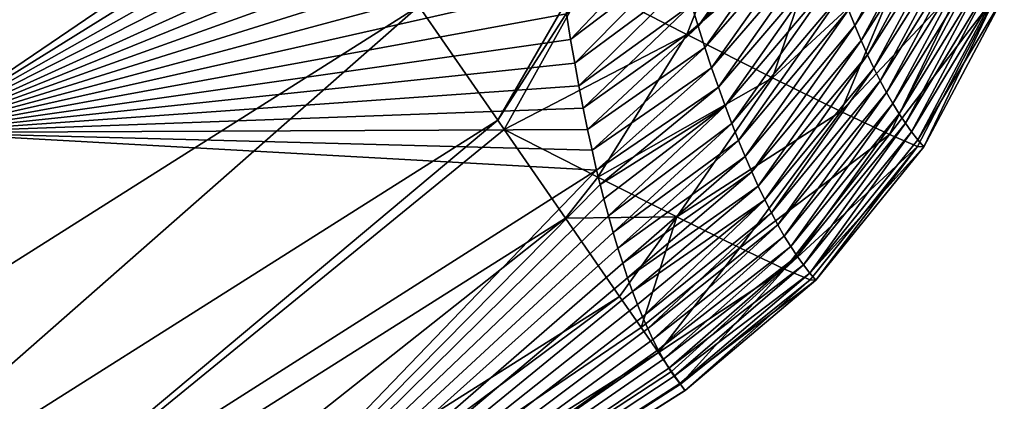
# Model space of a CAD drawing. Header units: metres. Extents: x -101 to 101, y -261 to 23.
# Tile 83 of 256: x -63.798 to -61.607, y -20.549 to -19.699. Entities that reach past the tile are written whole.
import ezdxf

# ---------------------------------------------------------------- set-up
doc = ezdxf.new("R2010")
doc.units = ezdxf.units.M
doc.layers.add('solid_505151_K2442K1000C34', color=7, linetype='CONTINUOUS')

msp = doc.modelspace()

# ---------------------------------------------------------------- linework, layer by layer
at = {"layer": 'solid_505151_K2442K1000C34'}
for points in [[(-64.546516, -20.704044, 102.4142), (-62.909946, -19.668598, 102.4142), (-65.408676, -17.093513, 104.159546)], [(-62.654388, -19.01897, 86.700592), (-64.0233, -19.950197, 86.734787), (-64.437912, -18.688602, 79.883408)], [(-62.648846, -19.094606, 87.109161), (-64.0233, -19.950197, 86.734787), (-62.654388, -19.01897, 86.700592)], [(-62.648846, -19.094606, 87.109161), (-62.642841, -19.169579, 87.525475), (-64.0233, -19.950197, 86.734787)], [(-62.642841, -19.169579, 87.525475), (-62.636345, -19.2437, 87.949165), (-64.0233, -19.950197, 86.734787)], [(-62.636345, -19.2437, 87.949165), (-62.629299, -19.316786, 88.379875), (-64.0233, -19.950197, 86.734787)], [(-62.629299, -19.316786, 88.379875), (-62.622536, -19.380817, 88.768837), (-64.0233, -19.950197, 86.734787)], [(-61.953529, -19.67672, 95.328644), (-61.757267, -19.374544, 95.753784), (-61.939293, -19.711834, 95.764641)], [(-61.939293, -19.711834, 95.764641), (-61.757267, -19.374544, 95.753784), (-61.743473, -19.407869, 96.19149)], [(-62.622536, -19.380817, 88.768837), (-62.615257, -19.443758, 89.162819), (-64.0233, -19.950197, 86.734787)], [(-62.053154, -19.380497, 92.281036), (-62.287907, -19.713408, 92.644363), (-62.302811, -19.664448, 92.205711)], [(-62.053154, -19.380497, 92.281036), (-62.038994, -19.428284, 92.715889), (-62.287907, -19.713408, 92.644363)], [(-61.939293, -19.711834, 95.764641), (-61.743473, -19.407869, 96.19149), (-61.925087, -19.745174, 96.200775)], [(-61.925087, -19.745174, 96.200775), (-61.743473, -19.407869, 96.19149), (-61.729679, -19.43943, 96.629326)], [(-62.038994, -19.428284, 92.715889), (-62.272984, -19.760471, 93.083199), (-62.287907, -19.713408, 92.644363)], [(-62.038994, -19.428284, 92.715889), (-62.024792, -19.47423, 93.150925), (-62.272984, -19.760471, 93.083199)], [(-61.925087, -19.745174, 96.200775), (-61.729679, -19.43943, 96.629326), (-61.910915, -19.776749, 96.637032)], [(-61.910915, -19.776749, 96.637032), (-61.729679, -19.43943, 96.629326), (-61.715897, -19.469227, 97.067299)], [(-62.615257, -19.443758, 89.162819), (-62.607437, -19.505526, 89.561768), (-64.0233, -19.950197, 86.734787)], [(-62.313286, -19.731571, 102.063965), (-62.122505, -19.827955, 101.812279), (-61.997814, -19.462896, 101.899895)], [(-62.240982, -19.546597, 102.102554), (-62.313286, -19.731571, 102.063965), (-61.997814, -19.462896, 101.899895)], [(-62.122505, -19.827955, 101.812279), (-61.822708, -19.550259, 101.602928), (-61.997814, -19.462896, 101.899895)], [(-62.024792, -19.47423, 93.150925), (-62.25806, -19.805653, 93.522209), (-62.272984, -19.760471, 93.083199)], [(-62.024792, -19.47423, 93.150925), (-62.010559, -19.518349, 93.586143), (-62.25806, -19.805653, 93.522209)], [(-61.910915, -19.776749, 96.637032), (-61.715897, -19.469227, 97.067299), (-61.896782, -19.806562, 97.07341)], [(-61.896782, -19.806562, 97.07341), (-61.715897, -19.469227, 97.067299), (-61.702129, -19.497267, 97.505379)], [(-62.607437, -19.505526, 89.561768), (-62.599148, -19.566444, 89.967728), (-64.0233, -19.950197, 86.734787)], [(-62.347309, -19.506069, 90.890907), (-62.57201, -19.742922, 91.22229), (-62.581394, -19.685337, 90.798973)], [(-62.347309, -19.506069, 90.890907), (-62.332527, -19.560797, 91.328972), (-62.57201, -19.742922, 91.22229)], [(-61.896782, -19.806562, 97.07341), (-61.702129, -19.497267, 97.505379), (-61.882698, -19.834618, 97.509903)], [(-61.882698, -19.834618, 97.509903), (-61.702129, -19.497267, 97.505379), (-61.688377, -19.523552, 97.943581)], [(-62.010559, -19.518349, 93.586143), (-62.243141, -19.848959, 93.961395), (-62.25806, -19.805653, 93.522209)], [(-62.010559, -19.518349, 93.586143), (-61.996311, -19.560648, 94.02153), (-62.243141, -19.848959, 93.961395)], [(-61.882698, -19.834618, 97.509903), (-61.688377, -19.523552, 97.943581), (-61.868664, -19.860918, 97.946503)], [(-61.868664, -19.860918, 97.946503), (-61.688377, -19.523552, 97.943581), (-61.674656, -19.548088, 98.381882)], [(-62.240982, -19.546597, 102.102554), (-62.537849, -19.616579, 102.276787), (-62.313286, -19.731571, 102.063965)], [(-62.122505, -19.827955, 101.812279), (-61.970795, -19.902941, 101.528732), (-61.822708, -19.550259, 101.602928)], [(-61.970795, -19.902941, 101.528732), (-61.696774, -19.610687, 101.276131), (-61.822708, -19.550259, 101.602928)], [(-61.868664, -19.860918, 97.946503), (-61.674656, -19.548088, 98.381882), (-61.854683, -19.885471, 98.383209)], [(-61.854683, -19.885471, 98.383209), (-61.674656, -19.548088, 98.381882), (-61.660961, -19.570879, 98.82029)], [(-62.599148, -19.566444, 89.967728), (-62.59045, -19.626448, 90.380455), (-64.0233, -19.950197, 86.734787)], [(-62.332527, -19.560797, 91.328972), (-62.562981, -19.795309, 91.620667), (-62.57201, -19.742922, 91.22229)], [(-62.332527, -19.560797, 91.328972), (-62.317692, -19.613583, 91.767242), (-62.562981, -19.795309, 91.620667)], [(-61.996311, -19.560648, 94.02153), (-62.228237, -19.890402, 94.400734), (-62.243141, -19.848959, 93.961395)], [(-61.996311, -19.560648, 94.02153), (-61.982048, -19.601135, 94.457085), (-62.228237, -19.890402, 94.400734)], [(-61.854683, -19.885471, 98.383209), (-61.660961, -19.570879, 98.82029), (-61.840767, -19.908279, 98.820007)], [(-61.840767, -19.908279, 98.820007), (-61.660961, -19.570879, 98.82029), (-61.647305, -19.591928, 99.258789)], [(-61.840767, -19.908279, 98.820007), (-61.647305, -19.591928, 99.258789), (-61.826916, -19.929348, 99.256897)], [(-61.826916, -19.929348, 99.256897), (-61.647305, -19.591928, 99.258789), (-61.633686, -19.611242, 99.697372)], [(-62.537849, -19.616579, 102.276787), (-62.734245, -19.92289, 102.206451), (-62.719849, -19.943724, 102.18541)], [(-62.560711, -19.620802, 102.287598), (-62.734245, -19.92289, 102.206451), (-62.537849, -19.616579, 102.276787)], [(-62.537849, -19.616579, 102.276787), (-62.719849, -19.943724, 102.18541), (-62.313286, -19.731571, 102.063965)], [(-62.317692, -19.613583, 91.767242), (-62.553703, -19.846264, 92.021553), (-62.562981, -19.795309, 91.620667)], [(-62.317692, -19.613583, 91.767242), (-62.302811, -19.664448, 92.205711), (-62.553703, -19.846264, 92.021553)], [(-61.982048, -19.601135, 94.457085), (-62.21336, -19.929993, 94.840225), (-62.228237, -19.890402, 94.400734)], [(-61.982048, -19.601135, 94.457085), (-61.967785, -19.639824, 94.892792), (-62.21336, -19.929993, 94.840225)], [(-61.970795, -19.902941, 101.528732), (-61.862335, -19.954466, 101.221138), (-61.696774, -19.610687, 101.276131)], [(-61.862335, -19.954466, 101.221138), (-61.623962, -19.642496, 100.929733), (-61.696774, -19.610687, 101.276131)], [(-61.826916, -19.929348, 99.256897), (-61.633686, -19.611242, 99.697372), (-61.813141, -19.948679, 99.693878)], [(-61.813141, -19.948679, 99.693878), (-61.633686, -19.611242, 99.697372), (-61.620113, -19.628822, 100.136032)], [(-62.59045, -19.626448, 90.380455), (-62.581394, -19.685337, 90.798973), (-64.0233, -19.950197, 86.734787)], [(-62.560711, -19.620802, 102.287598), (-62.909946, -19.668598, 102.4142), (-62.734245, -19.92289, 102.206451)], [(-61.813141, -19.948679, 99.693878), (-61.620113, -19.628822, 100.136032), (-61.799438, -19.966278, 100.130928)], [(-61.799438, -19.966278, 100.130928), (-61.620113, -19.628822, 100.136032), (-61.606594, -19.64467, 100.574768)], [(-61.967785, -19.639824, 94.892792), (-62.198517, -19.967737, 95.279861), (-62.21336, -19.929993, 94.840225)], [(-61.967785, -19.639824, 94.892792), (-61.953529, -19.67672, 95.328644), (-62.198517, -19.967737, 95.279861)], [(-61.862335, -19.954466, 101.221138), (-61.800102, -19.981113, 100.897942), (-61.623962, -19.642496, 100.929733)], [(-61.800102, -19.981113, 100.897942), (-61.785816, -19.982149, 100.568054), (-61.623962, -19.642496, 100.929733)], [(-61.799438, -19.966278, 100.130928), (-61.606594, -19.64467, 100.574768), (-61.785816, -19.982149, 100.568054)], [(-61.623962, -19.642496, 100.929733), (-61.785816, -19.982149, 100.568054), (-61.606594, -19.64467, 100.574768)], [(-64.391975, -20.971708, 102.206467), (-62.909946, -19.668598, 102.4142), (-64.546516, -20.704044, 102.4142)], [(-62.734245, -19.92289, 102.206451), (-62.909946, -19.668598, 102.4142), (-64.391975, -20.971708, 102.206467)], [(-62.302811, -19.664448, 92.205711), (-62.544189, -19.895658, 92.424126), (-62.553703, -19.846264, 92.021553)], [(-62.302811, -19.664448, 92.205711), (-62.287907, -19.713408, 92.644363), (-62.544189, -19.895658, 92.424126)], [(-61.953529, -19.67672, 95.328644), (-62.183723, -20.003649, 95.719643), (-62.198517, -19.967737, 95.279861)], [(-61.953529, -19.67672, 95.328644), (-61.939293, -19.711834, 95.764641), (-62.183723, -20.003649, 95.719643)], [(-62.581394, -19.685337, 90.798973), (-62.57201, -19.742922, 91.22229), (-64.0233, -19.950197, 86.734787)], [(-62.287907, -19.713408, 92.644363), (-62.534435, -19.943367, 92.827583), (-62.544189, -19.895658, 92.424126)], [(-62.287907, -19.713408, 92.644363), (-62.272984, -19.760471, 93.083199), (-62.534435, -19.943367, 92.827583)], [(-61.939293, -19.711834, 95.764641), (-62.168983, -20.037737, 96.159554), (-62.183723, -20.003649, 95.719643)], [(-61.939293, -19.711834, 95.764641), (-61.925087, -19.745174, 96.200775), (-62.168983, -20.037737, 96.159554)], [(-62.57201, -19.742922, 91.22229), (-62.562981, -19.795309, 91.620667), (-64.0233, -19.950197, 86.734787)], [(-62.511253, -20.049671, 101.979858), (-62.313286, -19.731571, 102.063965), (-62.719849, -19.943724, 102.18541)], [(-62.511253, -20.049671, 101.979858), (-62.122505, -19.827955, 101.812279), (-62.313286, -19.731571, 102.063965)], [(-61.925087, -19.745174, 96.200775), (-62.154305, -20.070009, 96.599594), (-62.168983, -20.037737, 96.159554)], [(-61.925087, -19.745174, 96.200775), (-61.910915, -19.776749, 96.637032), (-62.154305, -20.070009, 96.599594)], [(-62.272984, -19.760471, 93.083199), (-62.524422, -19.989357, 93.231789), (-62.534435, -19.943367, 92.827583)], [(-62.272984, -19.760471, 93.083199), (-62.25806, -19.805653, 93.522209), (-62.524422, -19.989357, 93.231789)], [(-61.910915, -19.776749, 96.637032), (-62.139698, -20.100468, 97.039749), (-62.154305, -20.070009, 96.599594)], [(-61.910915, -19.776749, 96.637032), (-61.896782, -19.806562, 97.07341), (-62.139698, -20.100468, 97.039749)], [(-62.562981, -19.795309, 91.620667), (-62.553703, -19.846264, 92.021553), (-64.0233, -19.950197, 86.734787)], [(-62.25806, -19.805653, 93.522209), (-62.514107, -20.033852, 93.638802), (-62.524422, -19.989357, 93.231789)], [(-62.25806, -19.805653, 93.522209), (-62.243141, -19.848959, 93.961395), (-62.514107, -20.033852, 93.638802)], [(-61.896782, -19.806562, 97.07341), (-62.125164, -20.129118, 97.480019), (-62.139698, -20.100468, 97.039749)], [(-61.896782, -19.806562, 97.07341), (-61.882698, -19.834618, 97.509903), (-62.125164, -20.129118, 97.480019)], [(-62.511253, -20.049671, 101.979858), (-62.335247, -20.138428, 101.739487), (-62.122505, -19.827955, 101.812279)], [(-62.335247, -20.138428, 101.739487), (-61.970795, -19.902941, 101.528732), (-62.122505, -19.827955, 101.812279)], [(-61.882698, -19.834618, 97.509903), (-62.110706, -20.155968, 97.920395), (-62.125164, -20.129118, 97.480019)], [(-61.882698, -19.834618, 97.509903), (-61.868664, -19.860918, 97.946503), (-62.110706, -20.155968, 97.920395)], [(-62.553703, -19.846264, 92.021553), (-62.544189, -19.895658, 92.424126), (-64.0233, -19.950197, 86.734787)], [(-62.243141, -19.848959, 93.961395), (-62.506172, -20.06629, 93.946472), (-62.514107, -20.033852, 93.638802)], [(-62.243141, -19.848959, 93.961395), (-62.228237, -19.890402, 94.400734), (-62.506172, -20.06629, 93.946472)], [(-61.868664, -19.860918, 97.946503), (-62.096336, -20.181017, 98.360878), (-62.110706, -20.155968, 97.920395)], [(-61.868664, -19.860918, 97.946503), (-61.854683, -19.885471, 98.383209), (-62.096336, -20.181017, 98.360878)], [(-62.544189, -19.895658, 92.424126), (-62.534435, -19.943367, 92.827583), (-64.0233, -19.950197, 86.734787)], [(-62.228237, -19.890402, 94.400734), (-62.498096, -20.097849, 94.255516), (-62.506172, -20.06629, 93.946472)], [(-62.228237, -19.890402, 94.400734), (-62.487835, -20.135969, 94.642899), (-62.498096, -20.097849, 94.255516)], [(-62.228237, -19.890402, 94.400734), (-62.21336, -19.929993, 94.840225), (-62.487835, -20.135969, 94.642899)], [(-61.854683, -19.885471, 98.383209), (-62.082054, -20.204273, 98.801453), (-62.096336, -20.181017, 98.360878)], [(-61.854683, -19.885471, 98.383209), (-61.840767, -19.908279, 98.820007), (-62.082054, -20.204273, 98.801453)], [(-62.734245, -19.92289, 102.206451), (-64.391975, -20.971708, 102.206467), (-64.259377, -21.201382, 101.94503)], [(-62.719849, -19.943724, 102.18541), (-62.734245, -19.92289, 102.206451), (-64.259377, -21.201382, 101.94503)], [(-62.335247, -20.138428, 101.739487), (-62.195576, -20.207306, 101.470451), (-61.970795, -19.902941, 101.528732)], [(-62.195576, -20.207306, 101.470451), (-61.862335, -19.954466, 101.221138), (-61.970795, -19.902941, 101.528732)], [(-61.840767, -19.908279, 98.820007), (-62.067871, -20.22574, 99.242126), (-62.082054, -20.204273, 98.801453)], [(-61.840767, -19.908279, 98.820007), (-61.826916, -19.929348, 99.256897), (-62.067871, -20.22574, 99.242126)], [(-62.583469, -20.141102, 101.944977), (-62.719849, -19.943724, 102.18541), (-64.259377, -21.201382, 101.94503)], [(-62.534435, -19.943367, 92.827583), (-62.524422, -19.989357, 93.231789), (-64.0233, -19.950197, 86.734787)], [(-62.511253, -20.049671, 101.979858), (-62.719849, -19.943724, 102.18541), (-62.583469, -20.141102, 101.944977)], [(-62.21336, -19.929993, 94.840225), (-62.477394, -20.172649, 95.031868), (-62.487835, -20.135969, 94.642899)], [(-62.21336, -19.929993, 94.840225), (-62.198517, -19.967737, 95.279861), (-62.477394, -20.172649, 95.031868)], [(-61.826916, -19.929348, 99.256897), (-62.053787, -20.245422, 99.682877), (-62.067871, -20.22574, 99.242126)], [(-61.826916, -19.929348, 99.256897), (-61.813141, -19.948679, 99.693878), (-62.053787, -20.245422, 99.682877)], [(-62.514107, -20.033852, 93.638802), (-64.283188, -21.160156, 93.64727), (-64.0233, -19.950197, 86.734787)], [(-62.524422, -19.989357, 93.231789), (-62.514107, -20.033852, 93.638802), (-64.0233, -19.950197, 86.734787)], [(-62.198517, -19.967737, 95.279861), (-62.466793, -20.207857, 95.422119), (-62.477394, -20.172649, 95.031868)], [(-62.198517, -19.967737, 95.279861), (-62.183723, -20.003649, 95.719643), (-62.466793, -20.207857, 95.422119)], [(-62.195576, -20.207306, 101.470451), (-62.095909, -20.254494, 101.17981), (-61.862335, -19.954466, 101.221138)], [(-62.095909, -20.254494, 101.17981), (-61.800102, -19.981113, 100.897942), (-61.862335, -19.954466, 101.221138)], [(-61.813141, -19.948679, 99.693878), (-62.039806, -20.263325, 100.123703), (-62.053787, -20.245422, 99.682877)], [(-61.813141, -19.948679, 99.693878), (-61.799438, -19.966278, 100.130928), (-62.039806, -20.263325, 100.123703)], [(-61.799438, -19.966278, 100.130928), (-61.785816, -19.982149, 100.568054), (-62.039806, -20.263325, 100.123703)], [(-62.095909, -20.254494, 101.17981), (-62.038864, -20.278753, 100.875198), (-61.800102, -19.981113, 100.897942)], [(-61.785816, -19.982149, 100.568054), (-62.025936, -20.279449, 100.564606), (-62.039806, -20.263325, 100.123703)], [(-62.038864, -20.278753, 100.875198), (-62.025936, -20.279449, 100.564606), (-61.800102, -19.981113, 100.897942)], [(-61.800102, -19.981113, 100.897942), (-62.025936, -20.279449, 100.564606), (-61.785816, -19.982149, 100.568054)], [(-62.183723, -20.003649, 95.719643), (-62.456051, -20.241562, 95.813362), (-62.466793, -20.207857, 95.422119)], [(-62.183723, -20.003649, 95.719643), (-62.168983, -20.037737, 96.159554), (-62.456051, -20.241562, 95.813362)], [(-64.025734, -21.606056, 100.564568), (-64.283188, -21.160156, 93.64727), (-62.514107, -20.033852, 93.638802)], [(-62.506172, -20.06629, 93.946472), (-64.025734, -21.606056, 100.564568), (-62.514107, -20.033852, 93.638802)], [(-62.511253, -20.049671, 101.979858), (-62.583469, -20.141102, 101.944977), (-62.335247, -20.138428, 101.739487)], [(-62.168983, -20.037737, 96.159554), (-62.445183, -20.273735, 96.205284), (-62.456051, -20.241562, 95.813362)], [(-62.168983, -20.037737, 96.159554), (-62.154305, -20.070009, 96.599594), (-62.445183, -20.273735, 96.205284)], [(-62.506172, -20.06629, 93.946472), (-62.498096, -20.097849, 94.255516), (-64.025734, -21.606056, 100.564568)], [(-62.154305, -20.070009, 96.599594), (-62.434204, -20.304354, 96.597572), (-62.445183, -20.273735, 96.205284)], [(-62.154305, -20.070009, 96.599594), (-62.139698, -20.100468, 97.039749), (-62.434204, -20.304354, 96.597572)], [(-62.498096, -20.097849, 94.255516), (-62.487835, -20.135969, 94.642899), (-64.025734, -21.606056, 100.564568)], [(-62.139698, -20.100468, 97.039749), (-62.423119, -20.33341, 96.990158), (-62.434204, -20.304354, 96.597572)], [(-62.139698, -20.100468, 97.039749), (-62.411888, -20.360929, 97.383629), (-62.423119, -20.33341, 96.990158)], [(-62.139698, -20.100468, 97.039749), (-62.125164, -20.129118, 97.480019), (-62.411888, -20.360929, 97.383629)], [(-62.583469, -20.141102, 101.944977), (-64.259377, -21.201382, 101.94503), (-64.153305, -21.385099, 101.638962)], [(-62.462872, -20.315639, 101.638863), (-62.583469, -20.141102, 101.944977), (-64.153305, -21.385099, 101.638962)], [(-62.487835, -20.135969, 94.642899), (-62.477394, -20.172649, 95.031868), (-64.025734, -21.606056, 100.564568)], [(-62.335247, -20.138428, 101.739487), (-62.583469, -20.141102, 101.944977), (-62.462872, -20.315639, 101.638863)], [(-62.335247, -20.138428, 101.739487), (-62.462872, -20.315639, 101.638863), (-62.415234, -20.384586, 101.472305)], [(-62.335247, -20.138428, 101.739487), (-62.415234, -20.384586, 101.472305), (-62.195576, -20.207306, 101.470451)], [(-62.125164, -20.129118, 97.480019), (-62.400513, -20.386906, 97.778023), (-62.411888, -20.360929, 97.383629)], [(-62.125164, -20.129118, 97.480019), (-62.110706, -20.155968, 97.920395), (-62.400513, -20.386906, 97.778023)], [(-62.110706, -20.155968, 97.920395), (-62.388992, -20.411333, 98.173347), (-62.400513, -20.386906, 97.778023)], [(-62.110706, -20.155968, 97.920395), (-62.096336, -20.181017, 98.360878), (-62.388992, -20.411333, 98.173347)], [(-62.477394, -20.172649, 95.031868), (-62.466793, -20.207857, 95.422119), (-64.025734, -21.606056, 100.564568)], [(-62.096336, -20.181017, 98.360878), (-62.377331, -20.4342, 98.569595), (-62.388992, -20.411333, 98.173347)], [(-62.096336, -20.181017, 98.360878), (-62.082054, -20.204273, 98.801453), (-62.377331, -20.4342, 98.569595)], [(-62.466793, -20.207857, 95.422119), (-62.456051, -20.241562, 95.813362), (-64.025734, -21.606056, 100.564568)], [(-62.195576, -20.207306, 101.470451), (-62.415234, -20.384586, 101.472305), (-62.376617, -20.440475, 101.29866)], [(-62.082054, -20.204273, 98.801453), (-62.365524, -20.4555, 98.966766), (-62.377331, -20.4342, 98.569595)], [(-62.195576, -20.207306, 101.470451), (-62.376617, -20.440475, 101.29866), (-62.095909, -20.254494, 101.17981)], [(-62.082054, -20.204273, 98.801453), (-62.067871, -20.22574, 99.242126), (-62.365524, -20.4555, 98.966766)], [(-62.067871, -20.22574, 99.242126), (-62.35358, -20.475224, 99.364845), (-62.365524, -20.4555, 98.966766)], [(-62.067871, -20.22574, 99.242126), (-62.053787, -20.245422, 99.682877), (-62.35358, -20.475224, 99.364845)], [(-62.456051, -20.241562, 95.813362), (-62.445183, -20.273735, 96.205284), (-64.025734, -21.606056, 100.564568)], [(-62.053787, -20.245422, 99.682877), (-62.341499, -20.493362, 99.763847), (-62.35358, -20.475224, 99.364845)], [(-62.053787, -20.245422, 99.682877), (-62.039806, -20.263325, 100.123703), (-62.341499, -20.493362, 99.763847)], [(-62.445183, -20.273735, 96.205284), (-62.434204, -20.304354, 96.597572), (-64.025734, -21.606056, 100.564568)], [(-62.095909, -20.254494, 101.17981), (-62.376617, -20.440475, 101.29866), (-62.347363, -20.482815, 101.119453)], [(-62.095909, -20.254494, 101.17981), (-62.347363, -20.482815, 101.119453), (-62.327728, -20.51123, 100.93631)], [(-62.039806, -20.263325, 100.123703), (-62.329285, -20.509909, 100.16375), (-62.341499, -20.493362, 99.763847)], [(-62.039806, -20.263325, 100.123703), (-62.025936, -20.279449, 100.564606), (-62.329285, -20.509909, 100.16375)], [(-62.095909, -20.254494, 101.17981), (-62.327728, -20.51123, 100.93631), (-62.038864, -20.278753, 100.875198)], [(-62.025936, -20.279449, 100.564606), (-62.316933, -20.524855, 100.56456), (-62.329285, -20.509909, 100.16375)], [(-62.038864, -20.278753, 100.875198), (-62.327728, -20.51123, 100.93631), (-62.317875, -20.525496, 100.750832)], [(-62.038864, -20.278753, 100.875198), (-62.317875, -20.525496, 100.750832), (-62.316933, -20.524855, 100.56456)], [(-62.038864, -20.278753, 100.875198), (-62.316933, -20.524855, 100.56456), (-62.025936, -20.279449, 100.564606)], [(-62.462872, -20.315639, 101.638863), (-64.153305, -21.385099, 101.638962), (-64.077446, -21.516493, 101.298874)], [(-62.415234, -20.384586, 101.472305), (-62.462872, -20.315639, 101.638863), (-64.077446, -21.516493, 101.298874)], [(-62.434204, -20.304354, 96.597572), (-62.423119, -20.33341, 96.990158), (-64.025734, -21.606056, 100.564568)], [(-62.423119, -20.33341, 96.990158), (-62.411888, -20.360929, 97.383629), (-64.025734, -21.606056, 100.564568)], [(-62.411888, -20.360929, 97.383629), (-62.400513, -20.386906, 97.778023), (-64.025734, -21.606056, 100.564568)], [(-62.376617, -20.440475, 101.29866), (-62.415234, -20.384586, 101.472305), (-64.077446, -21.516493, 101.298874)], [(-62.400513, -20.386906, 97.778023), (-62.388992, -20.411333, 98.173347), (-64.025734, -21.606056, 100.564568)], [(-62.388992, -20.411333, 98.173347), (-62.377331, -20.4342, 98.569595), (-64.025734, -21.606056, 100.564568)], [(-62.376617, -20.440475, 101.29866), (-64.077446, -21.516493, 101.298874), (-64.034424, -21.591007, 100.936554)], [(-62.347363, -20.482815, 101.119453), (-62.376617, -20.440475, 101.29866), (-64.034424, -21.591007, 100.936554)], [(-62.377331, -20.4342, 98.569595), (-62.365524, -20.4555, 98.966766), (-64.025734, -21.606056, 100.564568)], [(-62.365524, -20.4555, 98.966766), (-62.35358, -20.475224, 99.364845), (-64.025734, -21.606056, 100.564568)], [(-62.327728, -20.51123, 100.93631), (-62.347363, -20.482815, 101.119453), (-64.034424, -21.591007, 100.936554)], [(-62.35358, -20.475224, 99.364845), (-62.341499, -20.493362, 99.763847), (-64.025734, -21.606056, 100.564568)], [(-62.341499, -20.493362, 99.763847), (-62.329285, -20.509909, 100.16375), (-64.025734, -21.606056, 100.564568)], [(-62.327728, -20.51123, 100.93631), (-64.034424, -21.591007, 100.936554), (-64.025734, -21.606056, 100.564568)], [(-62.329285, -20.509909, 100.16375), (-62.316933, -20.524855, 100.56456), (-64.025734, -21.606056, 100.564568)], [(-62.317875, -20.525496, 100.750832), (-62.327728, -20.51123, 100.93631), (-64.025734, -21.606056, 100.564568)], [(-62.317875, -20.525496, 100.750832), (-64.025734, -21.606056, 100.564568), (-62.316933, -20.524855, 100.56456)]]:
    msp.add_3dface(points, dxfattribs=at)

doc.saveas('drawing.dxf')
